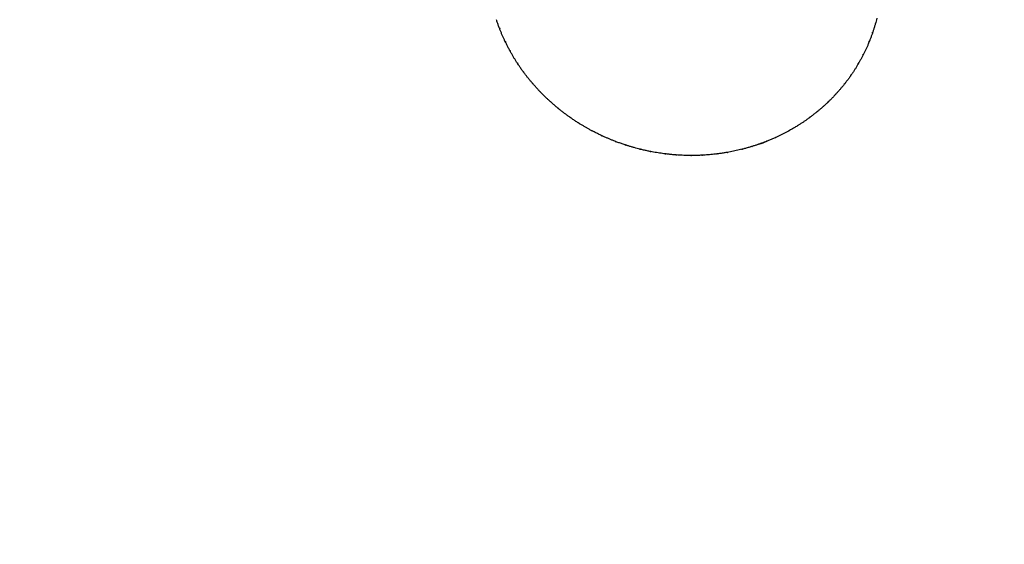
# Model space of a CAD drawing. Header units: inches. Extents: x 24 to 1128, y -74 to 748.
# Tile 39 of 256: x 312.87 to 319.09, y 201.45 to 204.77. Entities that reach past the tile are written whole.
import ezdxf

# ---------------------------------------------------------------- set-up
doc = ezdxf.new("R2010")
doc.units = ezdxf.units.IN
doc.header["$LTSCALE"] = 32
doc.header["$MEASUREMENT"] = 0
doc.layers.add('Visible (ANSI)', color=7, linetype='Continuous', lineweight=30)

msp = doc.modelspace()

# ---------------------------------------------------------------- linework, layer by layer
at = {"layer": 'Visible (ANSI)'}
msp.add_circle((308.84114, 217.49266), 23.75, dxfattribs=at)
for centre, major_axis, ratio, start_param, end_param in [((316.49733, 205.05077), (-0.08706, 0.8613), 0.7610112, 1.8978417, 1.9024383), ((317.58041, 204.79926), (0.50609, 0.70125), 0.7612006, 5.0708478, 5.0754452), ((317.08102, 205.10744), (1.18887, -0.39695), 0.5501769, 6.2373407, 6.2422331), ((316.61602, 204.77498), (0.62098, -0.65207), 0.7153295, 4.2993657, 4.3039636), ((317.08102, 205.10744), (1.29699, 0.191), 0.5838985, 3.5591464, 3.5600775), ((317.65859, 205.00876), (0.02456, 0.86178), 0.7534226, 4.2707384, 4.2753358), ((317.08102, 205.10744), (-0.43411, -1.57346), 0.7654839, 1.478037, 1.4794032), ((316.51129, 204.98017), (0.22358, -0.84297), 0.7539324, 5.0120769, 5.0166729), ((317.53673, 204.74187), (0.61471, 0.61856), 0.7528122, 5.0968037, 5.1014002), ((317.08102, 205.10744), (1.16499, -0.48234), 0.5546586, 6.1476249, 6.1511406), ((316.66741, 204.72008), (0.70217, -0.57724), 0.7051761, 4.3060993, 4.3106951), ((317.08102, 205.10744), (1.30268, 0.2799), 0.5961234, 3.6418726, 3.6422958), ((317.64472, 204.9385), (0.1654, 0.84345), 0.7608834, 4.3033663, 4.3079664), ((317.08102, 205.10744), (-0.54242, -1.53692), 0.7639599, 1.4386168, 1.4393307), ((316.53424, 204.9109), (0.35021, -0.80669), 0.7436545, 4.9923061, 4.9969046), ((317.08102, 205.10744), (1.13901, -0.56717), 0.5614754, 6.0588228, 6.0613434), ((317.48569, 204.69039), (0.70538, 0.52666), 0.7418728, 5.1134119, 5.1180093), ((316.72471, 204.67123), (0.76957, -0.49562), 0.6963511, 4.3182222, 4.3228198), ((317.08102, 205.10744), (1.30447, 0.36918), 0.6092528, 3.7218831, 3.721891), ((317.61969, 204.87224), (0.30361, 0.80575), 0.7642743, 4.3377924, 4.3423886), ((317.08102, 205.10744), (-0.64596, -1.49108), 0.7609331, 1.3983346, 1.3985802), ((316.56785, 204.84622), (0.46412, -0.75818), 0.7328705, 4.982562, 4.9871564), ((317.08102, 205.10744), (1.11066, -0.65132), 0.5703437, 5.9715915, 5.9733197), ((317.4272, 204.64605), (0.77933, 0.4289), 0.7301194, 5.121742, 5.1263385), ((316.78893, 204.63004), (0.82549, -0.40814), 0.6900175, 4.3327955, 4.3373918), ((316.60927, 204.78484), (0.56539, -0.69724), 0.7212201, 4.9798338, 4.9844285), ((317.58662, 204.80857), (0.43478, 0.74672), 0.7620533, 4.3729068, 4.377505), ((316.85821, 204.59706), (0.86914, -0.3157), 0.6861658, 4.3492889, 4.353883), ((317.54452, 204.75011), (0.5523, 0.67188), 0.7557392, 4.4023512, 4.4069498), ((317.08102, 205.10744), (1.07958, -0.7346), 0.5809255, 5.8863794, 5.8874588), ((317.36328, 204.60907), (0.83624, 0.32795), 0.7182494, 5.1218221, 5.1264199), ((316.65827, 204.72763), (0.6535, -0.62607), 0.7097154, 4.9830211, 4.9876206), ((317.08102, 205.10744), (1.04539, -0.81682), 0.5928593, 5.8035131, 5.8040582), ((317.2943, 204.58045), (0.87798, 0.22519), 0.7074323, 5.1158128, 5.1204113), ((316.92991, 204.57133), (0.89859, -0.2199), 0.6841252, 4.3680415, 4.3726398), ((316.71514, 204.67792), (0.72902, -0.54851), 0.7002674, 4.9922699, 4.9968691), ((317.08102, 205.10744), (1.00767, -0.89769), 0.6057874, 5.7232233, 5.7233305), ((317.22114, 204.56116), (0.90584, 0.12143), 0.6984864, 5.1055363, 5.1101331), ((317.49426, 204.69795), (0.65339, 0.58569), 0.7465329, 4.4235662, 4.4281638), ((317.00511, 204.55543), (0.91654, -0.12062), 0.6851521, 4.3859824, 4.3905804), ((316.77824, 204.63557), (0.79213, -0.46472), 0.6928183, 5.0055297, 5.0101281), ((317.14597, 204.55056), (0.9193, 0.01823), 0.6913727, 5.0912778, 5.095875), ((317.37003, 204.42276), (0.48635, -0.11604), 0.9270951, 5.2827585, 5.3959681), ((317.43702, 204.65229), (0.7372, 0.4914), 0.7354096, 4.4363339, 4.4409317), ((317.08165, 204.549), (0.92174, -0.01896), 0.6888093, 4.4028981, 4.4074951), ((316.8464, 204.60084), (0.84274, -0.37531), 0.6874908, 5.0213251, 5.0259234), ((317.15784, 204.55129), (0.9132, 0.08376), 0.6945789, 4.4183356, 4.4229339), ((316.91849, 204.5748), (0.88102, -0.2816), 0.6847046, 5.0388945, 5.0434921), ((317.23287, 204.56344), (0.89142, 0.18738), 0.7027632, 4.4304419, 4.4350395), ((316.99326, 204.55765), (0.90675, -0.18426), 0.6844553, 5.057105, 5.0617018), ((317.3052, 204.58454), (0.85532, 0.29059), 0.7126765, 4.438419, 4.4430165), ((317.06969, 204.54908), (0.91927, -0.08372), 0.6865197, 5.0745712, 5.0791695), ((317.37366, 204.61396), (0.80407, 0.39212), 0.7236441, 4.4410713, 4.4456701)]:
    msp.add_ellipse(centre, major_axis=major_axis, ratio=ratio, start_param=start_param, end_param=end_param, dxfattribs=at)
for points, knots in [([(315.90105, 204.7172), (315.89982, 204.72044), (315.8986, 204.72369), (315.8962, 204.7302), (315.89501, 204.73346), (315.89267, 204.73998), (315.89151, 204.74325), (315.88923, 204.74979), (315.8881, 204.75306), (315.88588, 204.75962), (315.88478, 204.76291), (315.8837, 204.76619)], [2.137839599, 2.137839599, 2.137839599, 2.137839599, 2.146615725, 2.146615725, 2.155391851, 2.155391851, 2.164167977, 2.164167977, 2.172944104, 2.172944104, 2.18172023, 2.18172023, 2.18172023, 2.18172023]), ([(318.28677, 204.77507), (318.28526, 204.76894), (318.28369, 204.76282), (318.28044, 204.75062), (318.27876, 204.74453), (318.2753, 204.73239), (318.27352, 204.72633), (318.26985, 204.71425), (318.26796, 204.70822), (318.26407, 204.6962), (318.26207, 204.69021), (318.26002, 204.68423)], [5.849548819, 5.849548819, 5.849548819, 5.849548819, 5.865871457, 5.865871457, 5.882194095, 5.882194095, 5.898516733, 5.898516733, 5.914839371, 5.914839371, 5.931162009, 5.931162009, 5.931162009, 5.931162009]), ([(315.90458, 204.71134), (315.90371, 204.71235), (315.90291, 204.71348), (315.90185, 204.71534), (315.90142, 204.71626), (315.90107, 204.7172)], [0.165380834, 0.165380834, 0.165380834, 0.165380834, 0.175369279, 0.175369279, 0.183013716, 0.183013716, 0.183013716, 0.183013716]), ([(315.90214, 204.71483), (315.90251, 204.71321), (315.90321, 204.71144), (315.90456, 204.70927), (315.90522, 204.70843), (315.90593, 204.7077)], [0.000911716, 0.000911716, 0.000911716, 0.000911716, 0.014687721, 0.014687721, 0.022818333, 0.022818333, 0.022818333, 0.022818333]), ([(315.93976, 204.62701), (315.93707, 204.63263), (315.93441, 204.63827), (315.92921, 204.64957), (315.92665, 204.65524), (315.92163, 204.66662), (315.91917, 204.67233), (315.91433, 204.68377), (315.91197, 204.68951), (315.90732, 204.70101), (315.90505, 204.70678), (315.90283, 204.71257)], [2.055324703, 2.055324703, 2.055324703, 2.055324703, 2.070991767, 2.070991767, 2.08665883, 2.08665883, 2.102325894, 2.102325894, 2.117992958, 2.117992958, 2.133660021, 2.133660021, 2.133660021, 2.133660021]), ([(318.25839, 204.67951), (318.25735, 204.67651), (318.25629, 204.67351), (318.25414, 204.66752), (318.25306, 204.66453), (318.25086, 204.65856), (318.24975, 204.65557), (318.24749, 204.64962), (318.24636, 204.64665), (318.24405, 204.64072), (318.24289, 204.63776), (318.24171, 204.6348)], [5.93546356, 5.93546356, 5.93546356, 5.93546356, 5.94368089, 5.94368089, 5.951898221, 5.951898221, 5.960115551, 5.960115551, 5.968332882, 5.968332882, 5.976550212, 5.976550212, 5.976550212, 5.976550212]), ([(318.25782, 204.68453), (318.25817, 204.68371), (318.25842, 204.68288), (318.25869, 204.68126), (318.25864, 204.68026), (318.25839, 204.67951)], [0.165380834, 0.165380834, 0.165380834, 0.165380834, 0.175369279, 0.175369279, 0.189147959, 0.189147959, 0.189147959, 0.189147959]), ([(318.25995, 204.68405), (318.26024, 204.68474), (318.26026, 204.68568), (318.2598, 204.68704), (318.25951, 204.68761), (318.25913, 204.68817)], [0, 0, 0, 0, 0.014687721, 0.014687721, 0.022818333, 0.022818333, 0.022818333, 0.022818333]), ([(315.93955, 204.62986), (315.9394, 204.62928), (315.93935, 204.6287), (315.93951, 204.62734), (315.94001, 204.62641), (315.94069, 204.62574)], [0.159824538, 0.159824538, 0.159824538, 0.159824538, 0.16795515, 0.16795515, 0.182642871, 0.182642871, 0.182642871, 0.182642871]), ([(315.94192, 204.62258), (315.9417, 204.62302), (315.94153, 204.62349), (315.94128, 204.62463), (315.94124, 204.62546), (315.94131, 204.62629)], [0.008463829, 0.008463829, 0.008463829, 0.008463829, 0.015156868, 0.015156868, 0.025145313, 0.025145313, 0.025145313, 0.025145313]), ([(315.96627, 204.57512), (315.96457, 204.57826), (315.96289, 204.58139), (315.95955, 204.58768), (315.9579, 204.59083), (315.95462, 204.59715), (315.95299, 204.60031), (315.94977, 204.60665), (315.94818, 204.60983), (315.94502, 204.61619), (315.94345, 204.61938), (315.9419, 204.62257)], [2.006576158, 2.006576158, 2.006576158, 2.006576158, 2.015499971, 2.015499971, 2.024423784, 2.024423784, 2.033347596, 2.033347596, 2.042271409, 2.042271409, 2.051195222, 2.051195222, 2.051195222, 2.051195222]), ([(315.97009, 204.57025), (315.96913, 204.57114), (315.96822, 204.57216), (315.96709, 204.57374), (315.96667, 204.57442), (315.96628, 204.57513)], [0.165380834, 0.165380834, 0.165380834, 0.165380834, 0.175369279, 0.175369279, 0.181598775, 0.181598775, 0.181598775, 0.181598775]), ([(318.23984, 204.63014), (318.2375, 204.62434), (318.2351, 204.61855), (318.23021, 204.60703), (318.22771, 204.60128), (318.22262, 204.58984), (318.22003, 204.58414), (318.21473, 204.57278), (318.21204, 204.56712), (318.20655, 204.55584), (318.20375, 204.55023), (318.20091, 204.54464)], [5.980868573, 5.980868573, 5.980868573, 5.980868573, 5.997024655, 5.997024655, 6.013180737, 6.013180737, 6.029336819, 6.029336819, 6.045492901, 6.045492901, 6.061648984, 6.061648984, 6.061648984, 6.061648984]), ([(318.23507, 204.62368), (318.23592, 204.62436), (318.23671, 204.62515), (318.23847, 204.62729), (318.23951, 204.62915), (318.2401, 204.63082)], [0.159824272, 0.159824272, 0.159824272, 0.159824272, 0.167954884, 0.167954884, 0.182642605, 0.182642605, 0.182642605, 0.182642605]), ([(318.24171, 204.6348), (318.24107, 204.63324), (318.24013, 204.63157), (318.23841, 204.62923), (318.23745, 204.62817), (318.23645, 204.62723)], [0.001970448, 0.001970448, 0.001970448, 0.001970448, 0.015156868, 0.015156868, 0.025145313, 0.025145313, 0.025145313, 0.025145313]), ([(315.96768, 204.57293), (315.9682, 204.5715), (315.96899, 204.57003), (315.97043, 204.56817), (315.97116, 204.56743), (315.97194, 204.56678)], [0.002222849, 0.002222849, 0.002222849, 0.002222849, 0.014687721, 0.014687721, 0.022818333, 0.022818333, 0.022818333, 0.022818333]), ([(316.01666, 204.49073), (316.01325, 204.49595), (316.00987, 204.5012), (316.00321, 204.51174), (315.99992, 204.51704), (315.99343, 204.52767), (315.99023, 204.53301), (315.98391, 204.54372), (315.98079, 204.54911), (315.97465, 204.55991), (315.97162, 204.56533), (315.96864, 204.57078)], [1.924717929, 1.924717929, 1.924717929, 1.924717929, 1.940262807, 1.940262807, 1.955807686, 1.955807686, 1.971352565, 1.971352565, 1.986897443, 1.986897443, 2.002442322, 2.002442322, 2.002442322, 2.002442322]), ([(318.19865, 204.54022), (318.19716, 204.53732), (318.19565, 204.53442), (318.19261, 204.52865), (318.19108, 204.52577), (318.18799, 204.52002), (318.18644, 204.51715), (318.1833, 204.51143), (318.18171, 204.50858), (318.17852, 204.50288), (318.17691, 204.50004), (318.17529, 204.49721)], [6.065915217, 6.065915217, 6.065915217, 6.065915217, 6.074311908, 6.074311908, 6.0827086, 6.0827086, 6.091105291, 6.091105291, 6.099501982, 6.099501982, 6.107898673, 6.107898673, 6.107898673, 6.107898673]), ([(318.19893, 204.54486), (318.19912, 204.54401), (318.19921, 204.54318), (318.19916, 204.5417), (318.19897, 204.54087), (318.19864, 204.54022)], [-0.025145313, -0.025145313, -0.025145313, -0.025145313, -0.015156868, -0.015156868, -0.003227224, -0.003227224, -0.003227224, -0.003227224]), ([(318.20065, 204.54422), (318.20107, 204.54479), (318.2013, 204.54562), (318.20122, 204.54695), (318.20104, 204.54763), (318.20074, 204.54829)], [-0.182642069, -0.182642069, -0.182642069, -0.182642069, -0.169131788, -0.169131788, -0.159858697, -0.159858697, -0.159858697, -0.159858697]), ([(316.01599, 204.49337), (316.01596, 204.49277), (316.01603, 204.49218), (316.01649, 204.49083), (316.01719, 204.48994), (316.01802, 204.48935)], [0.15981607, 0.15981607, 0.15981607, 0.15981607, 0.167946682, 0.167946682, 0.182634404, 0.182634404, 0.182634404, 0.182634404]), ([(316.01938, 204.48662), (316.01915, 204.48697), (316.01895, 204.48733), (316.01851, 204.48835), (316.01831, 204.48919), (316.01822, 204.49004)], [0.009766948, 0.009766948, 0.009766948, 0.009766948, 0.015156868, 0.015156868, 0.025145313, 0.025145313, 0.025145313, 0.025145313]), ([(316.05049, 204.44169), (316.04835, 204.44465), (316.04622, 204.44761), (316.04198, 204.45355), (316.03988, 204.45652), (316.0357, 204.4625), (316.03362, 204.46549), (316.0295, 204.4715), (316.02746, 204.47451), (316.02339, 204.48055), (316.02137, 204.48358), (316.01937, 204.48661)], [1.875355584, 1.875355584, 1.875355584, 1.875355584, 1.884410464, 1.884410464, 1.893465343, 1.893465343, 1.902520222, 1.902520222, 1.911575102, 1.911575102, 1.920629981, 1.920629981, 1.920629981, 1.920629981]), ([(318.1728, 204.49288), (318.16968, 204.4875), (318.16652, 204.48213), (318.1601, 204.47147), (318.15684, 204.46616), (318.15024, 204.45559), (318.14689, 204.45033), (318.14011, 204.43987), (318.13667, 204.43467), (318.1297, 204.42432), (318.12617, 204.41917), (318.12259, 204.41405)], [6.112178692, 6.112178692, 6.112178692, 6.112178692, 6.128173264, 6.128173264, 6.144167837, 6.144167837, 6.160162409, 6.160162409, 6.176156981, 6.176156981, 6.192151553, 6.192151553, 6.192151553, 6.192151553]), ([(318.16777, 204.48758), (318.16867, 204.48816), (318.16953, 204.48885), (318.17148, 204.49078), (318.17269, 204.49251), (318.17344, 204.49411)], [0.15981607, 0.15981607, 0.15981607, 0.15981607, 0.167946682, 0.167946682, 0.182634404, 0.182634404, 0.182634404, 0.182634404]), ([(318.17528, 204.49721), (318.17453, 204.49593), (318.17358, 204.49463), (318.17179, 204.49268), (318.17073, 204.49173), (318.16963, 204.49091)], [0.003801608, 0.003801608, 0.003801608, 0.003801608, 0.015156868, 0.015156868, 0.025145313, 0.025145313, 0.025145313, 0.025145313]), ([(316.05445, 204.43773), (316.05342, 204.4385), (316.05243, 204.43939), (316.05125, 204.4407), (316.05087, 204.44119), (316.0505, 204.4417)], [0.165230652, 0.165230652, 0.165230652, 0.165230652, 0.175219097, 0.175219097, 0.180196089, 0.180196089, 0.180196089, 0.180196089]), ([(316.05218, 204.4397), (316.05282, 204.43848), (316.05366, 204.43726), (316.05516, 204.43569), (316.05595, 204.43504), (316.05677, 204.43451)], [0.003302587, 0.003302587, 0.003302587, 0.003302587, 0.014687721, 0.014687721, 0.022818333, 0.022818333, 0.022818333, 0.022818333]), ([(316.11158, 204.36436), (316.10751, 204.36911), (316.10347, 204.37389), (316.09548, 204.38351), (316.09152, 204.38835), (316.08369, 204.39808), (316.07981, 204.40297), (316.07213, 204.4128), (316.06833, 204.41774), (316.06081, 204.42768), (316.05709, 204.43268), (316.05341, 204.4377)], [1.794069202, 1.794069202, 1.794069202, 1.794069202, 1.80950842, 1.80950842, 1.824947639, 1.824947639, 1.840386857, 1.840386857, 1.855826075, 1.855826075, 1.871265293, 1.871265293, 1.871265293, 1.871265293]), ([(318.11975, 204.41), (318.11782, 204.40726), (318.11588, 204.40454), (318.11197, 204.3991), (318.11001, 204.39639), (318.10605, 204.39098), (318.10406, 204.38829), (318.10005, 204.38292), (318.09803, 204.38024), (318.09397, 204.3749), (318.09193, 204.37224), (318.08988, 204.36959)], [6.19637799, 6.19637799, 6.19637799, 6.19637799, 6.204948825, 6.204948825, 6.21351966, 6.21351966, 6.222090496, 6.222090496, 6.230661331, 6.230661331, 6.239232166, 6.239232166, 6.239232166, 6.239232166]), ([(318.12076, 204.41419), (318.12079, 204.41335), (318.12073, 204.41252), (318.12041, 204.41121), (318.12012, 204.41055), (318.11974, 204.41)], [0.165380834, 0.165380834, 0.165380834, 0.165380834, 0.175369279, 0.175369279, 0.185550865, 0.185550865, 0.185550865, 0.185550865]), ([(318.12206, 204.41345), (318.12267, 204.41399), (318.1231, 204.41484), (318.12323, 204.41617), (318.12318, 204.41676), (318.12304, 204.41736)], [0, 0, 0, 0, 0.014687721, 0.014687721, 0.022818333, 0.022818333, 0.022818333, 0.022818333]), ([(316.1105, 204.36677), (316.11059, 204.36616), (316.11079, 204.36558), (316.11153, 204.36426), (316.11243, 204.36345), (316.11341, 204.36295)], [0.159824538, 0.159824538, 0.159824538, 0.159824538, 0.16795515, 0.16795515, 0.182642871, 0.182642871, 0.182642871, 0.182642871]), ([(316.1148, 204.36063), (316.11457, 204.36089), (316.11436, 204.36116), (316.11377, 204.36207), (316.11341, 204.36288), (316.11317, 204.36372)], [0.010900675, 0.010900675, 0.010900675, 0.010900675, 0.015156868, 0.015156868, 0.025145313, 0.025145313, 0.025145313, 0.025145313]), ([(316.15224, 204.31919), (316.14967, 204.3219), (316.14713, 204.32462), (316.14205, 204.33009), (316.13953, 204.33283), (316.13451, 204.33833), (316.13202, 204.34109), (316.12705, 204.34664), (316.12458, 204.34942), (316.11966, 204.35501), (316.11722, 204.35781), (316.11479, 204.36063)], [1.744182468, 1.744182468, 1.744182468, 1.744182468, 1.753349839, 1.753349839, 1.76251721, 1.76251721, 1.771684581, 1.771684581, 1.780851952, 1.780851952, 1.790019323, 1.790019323, 1.790019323, 1.790019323]), ([(318.08682, 204.36566), (318.083, 204.36078), (318.07914, 204.35592), (318.07133, 204.34627), (318.06738, 204.34148), (318.05941, 204.33195), (318.05538, 204.32722), (318.04724, 204.31781), (318.04313, 204.31314), (318.03482, 204.30387), (318.03063, 204.29926), (318.0264, 204.29469)], [6.243469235, 6.243469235, 6.243469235, 6.243469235, 6.25931112, 6.25931112, 6.275153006, 6.275153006, 6.290994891, 6.290994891, 6.306836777, 6.306836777, 6.322678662, 6.322678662, 6.322678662, 6.322678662]), ([(318.08172, 204.36146), (318.08266, 204.36194), (318.08358, 204.36252), (318.08569, 204.36422), (318.08705, 204.36581), (318.08795, 204.36731)], [0.15983274, 0.15983274, 0.15983274, 0.15983274, 0.167963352, 0.167963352, 0.182651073, 0.182651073, 0.182651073, 0.182651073]), ([(318.08987, 204.36959), (318.08908, 204.36859), (318.08818, 204.36762), (318.08636, 204.36603), (318.08521, 204.36521), (318.08405, 204.36452)], [0.005524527, 0.005524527, 0.005524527, 0.005524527, 0.015156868, 0.015156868, 0.025145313, 0.025145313, 0.025145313, 0.025145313]), ([(316.15624, 204.31606), (316.15515, 204.31669), (316.15409, 204.31745), (316.1529, 204.31852), (316.15257, 204.31885), (316.15224, 204.3192)], [0.165380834, 0.165380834, 0.165380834, 0.165380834, 0.175369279, 0.175369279, 0.179270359, 0.179270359, 0.179270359, 0.179270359]), ([(316.15418, 204.31744), (316.15489, 204.3164), (316.15576, 204.3154), (316.15731, 204.3141), (316.15813, 204.31355), (316.15898, 204.31312)], [0.004151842, 0.004151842, 0.004151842, 0.004151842, 0.014687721, 0.014687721, 0.022818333, 0.022818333, 0.022818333, 0.022818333]), ([(316.2229, 204.25006), (316.21824, 204.25427), (316.21362, 204.25852), (316.20445, 204.26707), (316.19989, 204.27138), (316.19085, 204.28006), (316.18637, 204.28443), (316.17747, 204.29323), (316.17305, 204.29766), (316.16429, 204.30659), (316.15995, 204.31108), (316.15564, 204.3156)], [1.663376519, 1.663376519, 1.663376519, 1.663376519, 1.678727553, 1.678727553, 1.694078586, 1.694078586, 1.70942962, 1.70942962, 1.724780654, 1.724780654, 1.740131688, 1.740131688, 1.740131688, 1.740131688]), ([(318.02304, 204.29107), (318.02069, 204.28856), (318.01834, 204.28605), (318.0136, 204.28107), (318.01122, 204.27859), (318.00643, 204.27364), (318.00403, 204.27118), (317.99919, 204.26628), (317.99676, 204.26384), (317.99188, 204.25898), (317.98943, 204.25656), (317.98697, 204.25414)], [0.043677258, 0.043677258, 0.043677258, 0.043677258, 0.052412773, 0.052412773, 0.061148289, 0.061148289, 0.069883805, 0.069883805, 0.078619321, 0.078619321, 0.087354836, 0.087354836, 0.087354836, 0.087354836]), ([(318.02465, 204.29477), (318.02453, 204.29394), (318.02431, 204.29315), (318.02378, 204.29202), (318.02343, 204.29151), (318.02303, 204.29108)], [0.165230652, 0.165230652, 0.165230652, 0.165230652, 0.175219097, 0.175219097, 0.183770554, 0.183770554, 0.183770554, 0.183770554]), ([(318.02551, 204.29398), (318.02626, 204.29442), (318.0269, 204.29517), (318.02731, 204.29645), (318.02738, 204.29702), (318.02736, 204.29763)], [0, 0, 0, 0, 0.014687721, 0.014687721, 0.022818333, 0.022818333, 0.022818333, 0.022818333]), ([(316.22148, 204.25222), (316.22169, 204.25162), (316.222, 204.25106), (316.22295, 204.24991), (316.22389, 204.24926), (316.22487, 204.24885)], [0.15981607, 0.15981607, 0.15981607, 0.15981607, 0.167946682, 0.167946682, 0.181134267, 0.181134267, 0.181134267, 0.181134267]), ([(316.22656, 204.24676), (316.22635, 204.24695), (316.22616, 204.24714), (316.22544, 204.24793), (316.22492, 204.2487), (316.22453, 204.24952)], [0.011851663, 0.011851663, 0.011851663, 0.011851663, 0.015156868, 0.015156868, 0.025145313, 0.025145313, 0.025145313, 0.025145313]), ([(316.26973, 204.2097), (316.26679, 204.21211), (316.26387, 204.21453), (316.25804, 204.2194), (316.25514, 204.22185), (316.24936, 204.22677), (316.24648, 204.22924), (316.24075, 204.2342), (316.23789, 204.2367), (316.23221, 204.24171), (316.22938, 204.24423), (316.22656, 204.24676)], [1.613059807, 1.613059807, 1.613059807, 1.613059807, 1.622319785, 1.622319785, 1.631579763, 1.631579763, 1.640839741, 1.640839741, 1.650099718, 1.650099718, 1.659359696, 1.659359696, 1.659359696, 1.659359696]), ([(316.2737, 204.20731), (316.27257, 204.20779), (316.27146, 204.20841), (316.27028, 204.20926), (316.27001, 204.20948), (316.26973, 204.20971)], [0.165380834, 0.165380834, 0.165380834, 0.165380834, 0.175369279, 0.175369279, 0.17838371, 0.17838371, 0.17838371, 0.17838371]), ([(316.27189, 204.20821), (316.27265, 204.20734), (316.27354, 204.20653), (316.27511, 204.20547), (316.27595, 204.20503), (316.27682, 204.20472)], [0.004769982, 0.004769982, 0.004769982, 0.004769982, 0.014687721, 0.014687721, 0.022818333, 0.022818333, 0.022818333, 0.022818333]), ([(316.34874, 204.14978), (316.34358, 204.15339), (316.33845, 204.15704), (316.32825, 204.1644), (316.32318, 204.16812), (316.31309, 204.17562), (316.30808, 204.17941), (316.29811, 204.18705), (316.29316, 204.19091), (316.28331, 204.19869), (316.27842, 204.20261), (316.27356, 204.20657)], [1.532638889, 1.532638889, 1.532638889, 1.532638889, 1.547919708, 1.547919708, 1.563200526, 1.563200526, 1.578481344, 1.578481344, 1.593762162, 1.593762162, 1.60904298, 1.60904298, 1.60904298, 1.60904298]), ([(317.98341, 204.25068), (317.97897, 204.24637), (317.97448, 204.24209), (317.96544, 204.2336), (317.96088, 204.22939), (317.95169, 204.22103), (317.94706, 204.21689), (317.93772, 204.20868), (317.93302, 204.20461), (317.92354, 204.19654), (317.91877, 204.19254), (317.91396, 204.18858)], [0.091546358, 0.091546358, 0.091546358, 0.091546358, 0.107247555, 0.107247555, 0.122948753, 0.122948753, 0.13864995, 0.13864995, 0.154351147, 0.154351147, 0.170052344, 0.170052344, 0.170052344, 0.170052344]), ([(317.9784, 204.2475), (317.97937, 204.24786), (317.98033, 204.24834), (317.98251, 204.24975), (317.98395, 204.25111), (317.98499, 204.25245)], [0.15981607, 0.15981607, 0.15981607, 0.15981607, 0.167946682, 0.167946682, 0.182100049, 0.182100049, 0.182100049, 0.182100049]), ([(317.98696, 204.25415), (317.9862, 204.25341), (317.98538, 204.25272), (317.98358, 204.25146), (317.98237, 204.25078), (317.98115, 204.25023)], [0.007121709, 0.007121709, 0.007121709, 0.007121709, 0.015156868, 0.015156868, 0.025145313, 0.025145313, 0.025145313, 0.025145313]), ([(316.34701, 204.1517), (316.34734, 204.15112), (316.34776, 204.15059), (316.34889, 204.1496), (316.34985, 204.1491), (316.35083, 204.14879)], [0.15981607, 0.15981607, 0.15981607, 0.15981607, 0.167946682, 0.167946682, 0.179874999, 0.179874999, 0.179874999, 0.179874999]), ([(316.35279, 204.14696), (316.3526, 204.14709), (316.35242, 204.14722), (316.3516, 204.14789), (316.35094, 204.1486), (316.3504, 204.14937)], [0.012608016, 0.012608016, 0.012608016, 0.012608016, 0.015156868, 0.015156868, 0.025145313, 0.025145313, 0.025145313, 0.025145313]), ([(316.40093, 204.11508), (316.39767, 204.11714), (316.39442, 204.11921), (316.38794, 204.12338), (316.38471, 204.12548), (316.37827, 204.1297), (316.37506, 204.13182), (316.36866, 204.1361), (316.36547, 204.13825), (316.35911, 204.14259), (316.35594, 204.14477), (316.35279, 204.14696)], [1.481989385, 1.481989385, 1.481989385, 1.481989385, 1.491321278, 1.491321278, 1.500653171, 1.500653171, 1.509985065, 1.509985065, 1.519316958, 1.519316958, 1.528648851, 1.528648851, 1.528648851, 1.528648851]), ([(317.86439, 204.14991), (317.85939, 204.14623), (317.85437, 204.14259), (317.84426, 204.13537), (317.83917, 204.1318), (317.82894, 204.12474), (317.82379, 204.12125), (317.81343, 204.11434), (317.80822, 204.11092), (317.79775, 204.10417), (317.79248, 204.10083), (317.78718, 204.09753)], [0.22277394, 0.22277394, 0.22277394, 0.22277394, 0.238348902, 0.238348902, 0.253923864, 0.253923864, 0.269498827, 0.269498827, 0.285073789, 0.285073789, 0.300648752, 0.300648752, 0.300648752, 0.300648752]), ([(317.85958, 204.14762), (317.86068, 204.1479), (317.86182, 204.14835), (317.86392, 204.14951), (317.86517, 204.15046), (317.86617, 204.15146)], [-0.022783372, -0.022783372, -0.022783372, -0.022783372, -0.013510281, -0.013510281, -0.001902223, -0.001902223, -0.001902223, -0.001902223]), ([(317.86836, 204.15287), (317.86779, 204.15244), (317.8672, 204.15205), (317.86549, 204.15105), (317.86407, 204.15042), (317.8627, 204.14999)], [-0.181816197, -0.181816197, -0.181816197, -0.181816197, -0.176331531, -0.176331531, -0.165250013, -0.165250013, -0.165250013, -0.165250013]), ([(317.91015, 204.18545), (317.90742, 204.18322), (317.90468, 204.181), (317.89917, 204.17658), (317.89641, 204.17439), (317.89086, 204.17002), (317.88807, 204.16784), (317.88248, 204.16352), (317.87967, 204.16137), (317.87403, 204.1571), (317.8712, 204.15497), (317.86837, 204.15286)], [0.174192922, 0.174192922, 0.174192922, 0.174192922, 0.183080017, 0.183080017, 0.191967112, 0.191967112, 0.200854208, 0.200854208, 0.209741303, 0.209741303, 0.218628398, 0.218628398, 0.218628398, 0.218628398]), ([(317.91225, 204.18864), (317.91198, 204.18785), (317.9116, 204.18711), (317.9109, 204.18616), (317.91054, 204.18578), (317.91014, 204.18546)], [0.165380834, 0.165380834, 0.165380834, 0.165380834, 0.175369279, 0.175369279, 0.182425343, 0.182425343, 0.182425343, 0.182425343]), ([(317.91267, 204.18785), (317.91355, 204.18817), (317.91437, 204.18882), (317.91506, 204.18999), (317.91525, 204.19053), (317.91534, 204.19112)], [0, 0, 0, 0, 0.014687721, 0.014687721, 0.022818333, 0.022818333, 0.022818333, 0.022818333]), ([(316.40482, 204.11334), (316.40369, 204.11368), (316.40255, 204.11415), (316.40138, 204.11481), (316.40116, 204.11494), (316.40093, 204.11509)], [0.165380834, 0.165380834, 0.165380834, 0.165380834, 0.175369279, 0.175369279, 0.177697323, 0.177697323, 0.177697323, 0.177697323]), ([(316.40328, 204.11388), (316.40408, 204.11315), (316.40497, 204.1125), (316.40655, 204.11166), (316.40741, 204.11134), (316.40827, 204.11114)], [0.005155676, 0.005155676, 0.005155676, 0.005155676, 0.014687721, 0.014687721, 0.022818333, 0.022818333, 0.022818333, 0.022818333]), ([(316.48697, 204.06524), (316.48139, 204.06819), (316.47584, 204.07119), (316.46478, 204.07726), (316.45928, 204.08033), (316.44831, 204.08655), (316.44285, 204.0897), (316.43199, 204.09607), (316.42658, 204.09929), (316.41581, 204.10582), (316.41045, 204.10912), (316.40512, 204.11245)], [1.401855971, 1.401855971, 1.401855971, 1.401855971, 1.41708473, 1.41708473, 1.432313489, 1.432313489, 1.447542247, 1.447542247, 1.462771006, 1.462771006, 1.477999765, 1.477999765, 1.477999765, 1.477999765]), ([(317.783, 204.09494), (317.77992, 204.09304), (317.77683, 204.09115), (317.77064, 204.08741), (317.76754, 204.08555), (317.76131, 204.08186), (317.75818, 204.08003), (317.75191, 204.0764), (317.74877, 204.07459), (317.74247, 204.07101), (317.73931, 204.06923), (317.73614, 204.06747)], [0.304747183, 0.304747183, 0.304747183, 0.304747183, 0.313769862, 0.313769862, 0.32279254, 0.32279254, 0.331815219, 0.331815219, 0.340837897, 0.340837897, 0.349860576, 0.349860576, 0.349860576, 0.349860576]), ([(317.78548, 204.09761), (317.78506, 204.09687), (317.78454, 204.0962), (317.78371, 204.09543), (317.78336, 204.09517), (317.78299, 204.09495)], [0.165380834, 0.165380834, 0.165380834, 0.165380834, 0.175369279, 0.175369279, 0.181080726, 0.181080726, 0.181080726, 0.181080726]), ([(317.78546, 204.09688), (317.78645, 204.09707), (317.78743, 204.09758), (317.78839, 204.09862), (317.78869, 204.09912), (317.7889, 204.09968)], [0, 0, 0, 0, 0.014687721, 0.014687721, 0.022818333, 0.022818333, 0.022818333, 0.022818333]), ([(316.48496, 204.0669), (316.4854, 204.06636), (316.48593, 204.06588), (316.48721, 204.06506), (316.48817, 204.06469), (316.48916, 204.06448)], [0.15981607, 0.15981607, 0.15981607, 0.15981607, 0.167946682, 0.167946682, 0.17887679, 0.17887679, 0.17887679, 0.17887679]), ([(316.49133, 204.06294), (316.49117, 204.06302), (316.49101, 204.06311), (316.49009, 204.06366), (316.4893, 204.06429), (316.48862, 204.065)], [0.013159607, 0.013159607, 0.013159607, 0.013159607, 0.015156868, 0.015156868, 0.025145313, 0.025145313, 0.025145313, 0.025145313]), ([(316.54358, 204.03693), (316.54006, 204.03859), (316.53654, 204.04026), (316.52953, 204.04364), (316.52603, 204.04534), (316.51905, 204.04878), (316.51556, 204.05051), (316.50861, 204.05401), (316.50514, 204.05577), (316.49823, 204.05933), (316.49478, 204.06113), (316.49133, 204.06293)], [1.350972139, 1.350972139, 1.350972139, 1.350972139, 1.360354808, 1.360354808, 1.369737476, 1.369737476, 1.379120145, 1.379120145, 1.388502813, 1.388502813, 1.397885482, 1.397885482, 1.397885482, 1.397885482]), ([(316.54737, 204.03576), (316.54624, 204.03595), (316.54509, 204.03628), (316.54395, 204.03676), (316.54377, 204.03684), (316.54358, 204.03693)], [0.16522487, 0.16522487, 0.16522487, 0.16522487, 0.175213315, 0.175213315, 0.177064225, 0.177064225, 0.177064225, 0.177064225]), ([(316.54607, 204.03604), (316.5469, 204.03543), (316.54781, 204.03491), (316.54939, 204.03429), (316.55024, 204.03408), (316.55108, 204.03399)], [0.005307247, 0.005307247, 0.005307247, 0.005307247, 0.014687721, 0.014687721, 0.022818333, 0.022818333, 0.022818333, 0.022818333]), ([(316.63524, 203.99789), (316.62934, 204.00015), (316.62345, 204.00245), (316.61172, 204.00713), (316.60587, 204.00951), (316.5942, 204.01436), (316.58839, 204.01682), (316.5768, 204.02183), (316.57103, 204.02437), (316.55951, 204.02954), (316.55378, 204.03217), (316.54806, 204.03483)], [1.271027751, 1.271027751, 1.271027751, 1.271027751, 1.286222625, 1.286222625, 1.301417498, 1.301417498, 1.316612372, 1.316612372, 1.331807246, 1.331807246, 1.347002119, 1.347002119, 1.347002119, 1.347002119]), ([(317.64373, 204.02108), (317.64036, 204.01956), (317.63698, 204.01806), (317.63021, 204.01508), (317.62681, 204.0136), (317.62, 204.01068), (317.61659, 204.00924), (317.60976, 204.00638), (317.60633, 204.00497), (317.59947, 204.00217), (317.59603, 204.00078), (317.59258, 203.99941)], [0.435345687, 0.435345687, 0.435345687, 0.435345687, 0.444485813, 0.444485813, 0.45362594, 0.45362594, 0.462766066, 0.462766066, 0.471906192, 0.471906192, 0.481046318, 0.481046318, 0.481046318, 0.481046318]), ([(317.64651, 204.02324), (317.64595, 204.02257), (317.6453, 204.02199), (317.64438, 204.0214), (317.64406, 204.02123), (317.64373, 204.02109)], [0.165386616, 0.165386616, 0.165386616, 0.165386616, 0.17537506, 0.17537506, 0.179907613, 0.179907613, 0.179907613, 0.179907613]), ([(317.64606, 204.02262), (317.64714, 204.02266), (317.64827, 204.02302), (317.64947, 204.02391), (317.64988, 204.02435), (317.65021, 204.02487)], [0, 0, 0, 0, 0.014687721, 0.014687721, 0.022818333, 0.022818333, 0.022818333, 0.022818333]), ([(317.73181, 204.06507), (317.72636, 204.06207), (317.72089, 204.05911), (317.70989, 204.05327), (317.70437, 204.05039), (317.69327, 204.04471), (317.68769, 204.04191), (317.6765, 204.0364), (317.67087, 204.03368), (317.65958, 204.02833), (317.65391, 204.0257), (317.64822, 204.02311)], [0.353961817, 0.353961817, 0.353961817, 0.353961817, 0.36942673, 0.36942673, 0.384891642, 0.384891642, 0.400356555, 0.400356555, 0.415821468, 0.415821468, 0.431286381, 0.431286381, 0.431286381, 0.431286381]), ([(317.72729, 204.06356), (317.72827, 204.0637), (317.72926, 204.06395), (317.73133, 204.06475), (317.73264, 204.06551), (317.73377, 204.06637)], [0.159824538, 0.159824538, 0.159824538, 0.159824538, 0.16795515, 0.16795515, 0.179597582, 0.179597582, 0.179597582, 0.179597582]), ([(317.73613, 204.06748), (317.73554, 204.06715), (317.73495, 204.06685), (317.73329, 204.06615), (317.732, 204.06576), (317.73074, 204.06551)], [0.009872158, 0.009872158, 0.009872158, 0.009872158, 0.015156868, 0.015156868, 0.025145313, 0.025145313, 0.025145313, 0.025145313]), ([(316.63295, 203.9993), (316.6335, 203.9988), (316.63413, 203.99838), (316.63554, 203.99773), (316.63651, 203.99748), (316.6375, 203.99737)], [0.15983274, 0.15983274, 0.15983274, 0.15983274, 0.167963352, 0.167963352, 0.178146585, 0.178146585, 0.178146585, 0.178146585]), ([(316.63986, 203.99613), (316.6397, 203.99619), (316.63956, 203.99625), (316.63856, 203.99668), (316.63764, 203.99722), (316.63683, 203.99785)], [0.01349852, 0.01349852, 0.01349852, 0.01349852, 0.015156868, 0.015156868, 0.025145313, 0.025145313, 0.025145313, 0.025145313]), ([(316.69523, 203.97655), (316.69151, 203.97777), (316.68779, 203.97902), (316.68037, 203.98153), (316.67667, 203.9828), (316.66927, 203.98538), (316.66558, 203.98669), (316.65821, 203.98933), (316.65453, 203.99067), (316.64718, 203.99338), (316.64352, 203.99475), (316.63985, 203.99613)], [1.220008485, 1.220008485, 1.220008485, 1.220008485, 1.229420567, 1.229420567, 1.238832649, 1.238832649, 1.24824473, 1.24824473, 1.257656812, 1.257656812, 1.267068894, 1.267068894, 1.267068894, 1.267068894]), ([(316.6989, 203.9759), (316.6978, 203.97595), (316.69667, 203.97613), (316.69554, 203.97645), (316.69539, 203.9765), (316.69523, 203.97655)], [0.165380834, 0.165380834, 0.165380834, 0.165380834, 0.175369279, 0.175369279, 0.17695883, 0.17695883, 0.17695883, 0.17695883]), ([(316.69781, 203.97599), (316.69868, 203.97548), (316.69961, 203.97508), (316.70118, 203.97467), (316.70201, 203.97457), (316.70282, 203.97459)], [0.005222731, 0.005222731, 0.005222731, 0.005222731, 0.014687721, 0.014687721, 0.022818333, 0.022818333, 0.022818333, 0.022818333]), ([(316.79103, 203.94889), (316.7849, 203.95042), (316.77877, 203.95199), (316.76655, 203.95522), (316.76045, 203.95687), (316.74828, 203.96027), (316.7422, 203.96201), (316.73008, 203.96558), (316.72403, 203.96741), (316.71196, 203.97115), (316.70593, 203.97306), (316.69992, 203.97501)], [1.140154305, 1.140154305, 1.140154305, 1.140154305, 1.155333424, 1.155333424, 1.170512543, 1.170512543, 1.185691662, 1.185691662, 1.200870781, 1.200870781, 1.2160499, 1.2160499, 1.2160499, 1.2160499]), ([(317.49471, 203.96513), (317.4911, 203.96403), (317.48749, 203.96295), (317.48025, 203.96081), (317.47663, 203.95976), (317.46937, 203.95769), (317.46573, 203.95667), (317.45845, 203.95466), (317.4548, 203.95367), (317.4475, 203.95173), (317.44384, 203.95077), (317.44018, 203.94983)], [0.565992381, 0.565992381, 0.565992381, 0.565992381, 0.575230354, 0.575230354, 0.584468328, 0.584468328, 0.593706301, 0.593706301, 0.602944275, 0.602944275, 0.612182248, 0.612182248, 0.612182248, 0.612182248]), ([(317.49772, 203.9668), (317.49703, 203.96622), (317.49625, 203.96574), (317.49527, 203.96532), (317.49499, 203.96522), (317.49471, 203.96514)], [0.165380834, 0.165380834, 0.165380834, 0.165380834, 0.175369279, 0.175369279, 0.178902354, 0.178902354, 0.178902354, 0.178902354]), ([(317.49712, 203.96633), (317.4982, 203.96627), (317.49933, 203.96646), (317.50068, 203.96712), (317.50119, 203.9675), (317.50162, 203.96796)], [0.001130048, 0.001130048, 0.001130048, 0.001130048, 0.014687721, 0.014687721, 0.022818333, 0.022818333, 0.022818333, 0.022818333]), ([(317.58798, 203.99759), (317.58217, 203.99531), (317.57634, 203.99307), (317.56465, 203.98868), (317.55878, 203.98653), (317.54701, 203.9823), (317.5411, 203.98023), (317.52925, 203.97618), (317.52331, 203.9742), (317.51139, 203.97032), (317.50542, 203.96843), (317.49942, 203.96658)], [0.485106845, 0.485106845, 0.485106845, 0.485106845, 0.500478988, 0.500478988, 0.515851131, 0.515851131, 0.531223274, 0.531223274, 0.546595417, 0.546595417, 0.56196756, 0.56196756, 0.56196756, 0.56196756]), ([(317.58379, 203.99674), (317.58475, 203.99677), (317.58573, 203.99691), (317.58772, 203.99744), (317.58897, 203.99798), (317.59008, 203.99864)], [0.15981607, 0.15981607, 0.15981607, 0.15981607, 0.167946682, 0.167946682, 0.178680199, 0.178680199, 0.178680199, 0.178680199]), ([(317.59258, 203.99942), (317.5921, 203.99922), (317.59162, 203.99906), (317.59006, 203.99859), (317.58876, 203.99835), (317.58751, 203.99824)], [0.010995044, 0.010995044, 0.010995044, 0.010995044, 0.015156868, 0.015156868, 0.025145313, 0.025145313, 0.025145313, 0.025145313]), ([(316.78847, 203.95003), (316.78912, 203.9496), (316.78984, 203.94925), (316.79136, 203.94878), (316.79235, 203.94864), (316.79334, 203.94862)], [0.15981607, 0.15981607, 0.15981607, 0.15981607, 0.167946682, 0.167946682, 0.177628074, 0.177628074, 0.177628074, 0.177628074]), ([(316.79583, 203.94771), (316.79568, 203.94775), (316.79553, 203.94779), (316.79444, 203.94809), (316.79342, 203.94853), (316.79249, 203.94907)], [0.013619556, 0.013619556, 0.013619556, 0.013619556, 0.015156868, 0.015156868, 0.025145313, 0.025145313, 0.025145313, 0.025145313]), ([(316.85326, 203.93496), (316.84942, 203.93572), (316.84557, 203.9365), (316.83789, 203.9381), (316.83406, 203.93892), (316.82639, 203.94059), (316.82256, 203.94144), (316.81491, 203.94317), (316.81109, 203.94406), (316.80345, 203.94586), (316.79964, 203.94678), (316.79583, 203.94771)], [1.089098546, 1.089098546, 1.089098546, 1.089098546, 1.098518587, 1.098518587, 1.107938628, 1.107938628, 1.117358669, 1.117358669, 1.12677871, 1.12677871, 1.13619875, 1.13619875, 1.13619875, 1.13619875]), ([(316.85682, 203.93478), (316.85577, 203.93469), (316.85467, 203.93472), (316.85357, 203.9349), (316.85342, 203.93493), (316.85326, 203.93496)], [0.16522487, 0.16522487, 0.16522487, 0.16522487, 0.175213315, 0.175213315, 0.176760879, 0.176760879, 0.176760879, 0.176760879]), ([(316.85591, 203.93473), (316.85681, 203.93432), (316.85777, 203.93403), (316.85933, 203.93382), (316.86012, 203.93384), (316.86088, 203.93396)], [0.004899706, 0.004899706, 0.004899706, 0.004899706, 0.014687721, 0.014687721, 0.022818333, 0.022818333, 0.022818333, 0.022818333]), ([(316.9517, 203.91911), (316.94543, 203.91988), (316.93916, 203.9207), (316.92665, 203.92242), (316.92039, 203.92332), (316.9079, 203.92522), (316.90166, 203.92621), (316.88919, 203.92829), (316.88297, 203.92937), (316.87053, 203.93162), (316.86431, 203.93279), (316.85811, 203.934)], [1.009235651, 1.009235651, 1.009235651, 1.009235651, 1.024417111, 1.024417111, 1.03959857, 1.03959857, 1.05478003, 1.05478003, 1.06996149, 1.06996149, 1.085142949, 1.085142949, 1.085142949, 1.085142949]), ([(316.94885, 203.91996), (316.94958, 203.9196), (316.95038, 203.91933), (316.952, 203.91903), (316.95302, 203.919), (316.95402, 203.91909)], [0.15981607, 0.15981607, 0.15981607, 0.15981607, 0.167946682, 0.167946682, 0.177367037, 0.177367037, 0.177367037, 0.177367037]), ([(316.9566, 203.91851), (316.95643, 203.91853), (316.95626, 203.91856), (316.95509, 203.91874), (316.95398, 203.91906), (316.95295, 203.91949)], [0.013520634, 0.013520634, 0.013520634, 0.013520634, 0.015156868, 0.015156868, 0.025145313, 0.025145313, 0.025145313, 0.025145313]), ([(317.01499, 203.91283), (317.01109, 203.91312), (317.00719, 203.91343), (316.9994, 203.91409), (316.99551, 203.91443), (316.98772, 203.91516), (316.98383, 203.91554), (316.97604, 203.91633), (316.97215, 203.91674), (316.96438, 203.9176), (316.96049, 203.91805), (316.9566, 203.91851)], [0.958242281, 0.958242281, 0.958242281, 0.958242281, 0.967648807, 0.967648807, 0.977055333, 0.977055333, 0.986461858, 0.986461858, 0.995868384, 0.995868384, 1.00527491, 1.00527491, 1.00527491, 1.00527491]), ([(317.01844, 203.91311), (317.01745, 203.91289), (317.0164, 203.91277), (317.01532, 203.91281), (317.01516, 203.91282), (317.01499, 203.91283)], [0.165380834, 0.165380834, 0.165380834, 0.165380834, 0.175369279, 0.175369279, 0.177094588, 0.177094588, 0.177094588, 0.177094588]), ([(317.01765, 203.91296), (317.01859, 203.91264), (317.01958, 203.91245), (317.02112, 203.91245), (317.02186, 203.91257), (317.02256, 203.91278)], [0.004334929, 0.004334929, 0.004334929, 0.004334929, 0.014687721, 0.014687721, 0.022818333, 0.022818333, 0.022818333, 0.022818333]), ([(317.1145, 203.90906), (317.10819, 203.90906), (317.10189, 203.90911), (317.08927, 203.9093), (317.08297, 203.90943), (317.07035, 203.9098), (317.06405, 203.91003), (317.05143, 203.91057), (317.04513, 203.91089), (317.03252, 203.91161), (317.02622, 203.91202), (317.01992, 203.91247)], [0.878271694, 0.878271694, 0.878271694, 0.878271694, 0.893473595, 0.893473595, 0.908675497, 0.908675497, 0.923877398, 0.923877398, 0.939079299, 0.939079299, 0.9542812, 0.9542812, 0.9542812, 0.9542812]), ([(317.11134, 203.90958), (317.11215, 203.90931), (317.11302, 203.90913), (317.11473, 203.90902), (317.11579, 203.9091), (317.11681, 203.90931)], [0.15983274, 0.15983274, 0.15983274, 0.15983274, 0.167963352, 0.167963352, 0.177360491, 0.177360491, 0.177360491, 0.177360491]), ([(317.11944, 203.90907), (317.11922, 203.90906), (317.11901, 203.90907), (317.11775, 203.90912), (317.11656, 203.90931), (317.11544, 203.90961)], [0.01320297, 0.01320297, 0.01320297, 0.01320297, 0.015156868, 0.015156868, 0.025145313, 0.025145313, 0.025145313, 0.025145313]), ([(317.17765, 203.91053), (317.17377, 203.91034), (317.1699, 203.91018), (317.16214, 203.90988), (317.15826, 203.90975), (317.1505, 203.90952), (317.14662, 203.90942), (317.13886, 203.90926), (317.13498, 203.9092), (317.12721, 203.90911), (317.12332, 203.90908), (317.11944, 203.90906)], [0.827439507, 0.827439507, 0.827439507, 0.827439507, 0.836811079, 0.836811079, 0.846182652, 0.846182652, 0.855554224, 0.855554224, 0.864925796, 0.864925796, 0.874297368, 0.874297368, 0.874297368, 0.874297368]), ([(317.18097, 203.91126), (317.18006, 203.91091), (317.17909, 203.91066), (317.17803, 203.91055), (317.17784, 203.91054), (317.17765, 203.91053)], [0.165380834, 0.165380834, 0.165380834, 0.165380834, 0.175369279, 0.175369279, 0.177489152, 0.177489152, 0.177489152, 0.177489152]), ([(317.18027, 203.91101), (317.18126, 203.91078), (317.1823, 203.9107), (317.18379, 203.91091), (317.18447, 203.91113), (317.18509, 203.91144)], [0.003523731, 0.003523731, 0.003523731, 0.003523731, 0.014687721, 0.014687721, 0.022818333, 0.022818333, 0.022818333, 0.022818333]), ([(317.27665, 203.91894), (317.27041, 203.91817), (317.26417, 203.91745), (317.25166, 203.91609), (317.2454, 203.91545), (317.23286, 203.91427), (317.22659, 203.91373), (317.21403, 203.91273), (317.20775, 203.91227), (317.19517, 203.91145), (317.18888, 203.91109), (317.18258, 203.91077)], [0.747262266, 0.747262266, 0.747262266, 0.747262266, 0.762502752, 0.762502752, 0.777743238, 0.777743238, 0.792983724, 0.792983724, 0.80822421, 0.80822421, 0.823464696, 0.823464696, 0.823464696, 0.823464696]), ([(317.27316, 203.91908), (317.27403, 203.9189), (317.27496, 203.91883), (317.27677, 203.91891), (317.27787, 203.91913), (317.27893, 203.91946)], [0.15983274, 0.15983274, 0.15983274, 0.15983274, 0.167963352, 0.167963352, 0.177572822, 0.177572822, 0.177572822, 0.177572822]), ([(317.28155, 203.91956), (317.28127, 203.91952), (317.28099, 203.91949), (317.27963, 203.91939), (317.27839, 203.91945), (317.2772, 203.91962)], [0.012670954, 0.012670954, 0.012670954, 0.012670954, 0.015156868, 0.015156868, 0.025145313, 0.025145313, 0.025145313, 0.025145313]), ([(317.33847, 203.92807), (317.33469, 203.92742), (317.33091, 203.92678), (317.32334, 203.92555), (317.31955, 203.92495), (317.31197, 203.92378), (317.30818, 203.92321), (317.30058, 203.92211), (317.29678, 203.92157), (317.28917, 203.92054), (317.28537, 203.92004), (317.28156, 203.91955)], [0.696689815, 0.696689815, 0.696689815, 0.696689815, 0.706005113, 0.706005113, 0.715320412, 0.715320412, 0.72463571, 0.72463571, 0.733951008, 0.733951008, 0.743266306, 0.743266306, 0.743266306, 0.743266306]), ([(317.34165, 203.92926), (317.34084, 203.92879), (317.33996, 203.92842), (317.33893, 203.92816), (317.3387, 203.92811), (317.33847, 203.92807)], [0.165380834, 0.165380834, 0.165380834, 0.165380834, 0.175369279, 0.175369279, 0.178094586, 0.178094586, 0.178094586, 0.178094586]), ([(317.34101, 203.92891), (317.34204, 203.92876), (317.34313, 203.92881), (317.34456, 203.92924), (317.34516, 203.92954), (317.34569, 203.92993)], [0.002459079, 0.002459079, 0.002459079, 0.002459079, 0.014687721, 0.014687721, 0.022818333, 0.022818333, 0.022818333, 0.022818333]), ([(317.43539, 203.94861), (317.42931, 203.94708), (317.42323, 203.94559), (317.41103, 203.9427), (317.40491, 203.94129), (317.39266, 203.93858), (317.38652, 203.93726), (317.37422, 203.93473), (317.36805, 203.9335), (317.35571, 203.93114), (317.34952, 203.93), (317.34332, 203.92891)], [0.616207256, 0.616207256, 0.616207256, 0.616207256, 0.631504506, 0.631504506, 0.646801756, 0.646801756, 0.662099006, 0.662099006, 0.677396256, 0.677396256, 0.692693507, 0.692693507, 0.692693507, 0.692693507]), ([(317.43155, 203.9483), (317.43247, 203.94822), (317.43343, 203.94825), (317.43534, 203.94855), (317.43651, 203.94892), (317.43759, 203.94939)], [0.15981607, 0.15981607, 0.15981607, 0.15981607, 0.167946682, 0.167946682, 0.178002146, 0.178002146, 0.178002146, 0.178002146]), ([(317.44018, 203.94984), (317.4398, 203.94974), (317.43943, 203.94966), (317.43797, 203.94939), (317.43669, 203.94929), (317.43546, 203.94933)], [0.011931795, 0.011931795, 0.011931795, 0.011931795, 0.015156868, 0.015156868, 0.025145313, 0.025145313, 0.025145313, 0.025145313])]:
    msp.add_open_spline(points, degree=3, knots=knots, dxfattribs=at)

doc.saveas('drawing.dxf')
